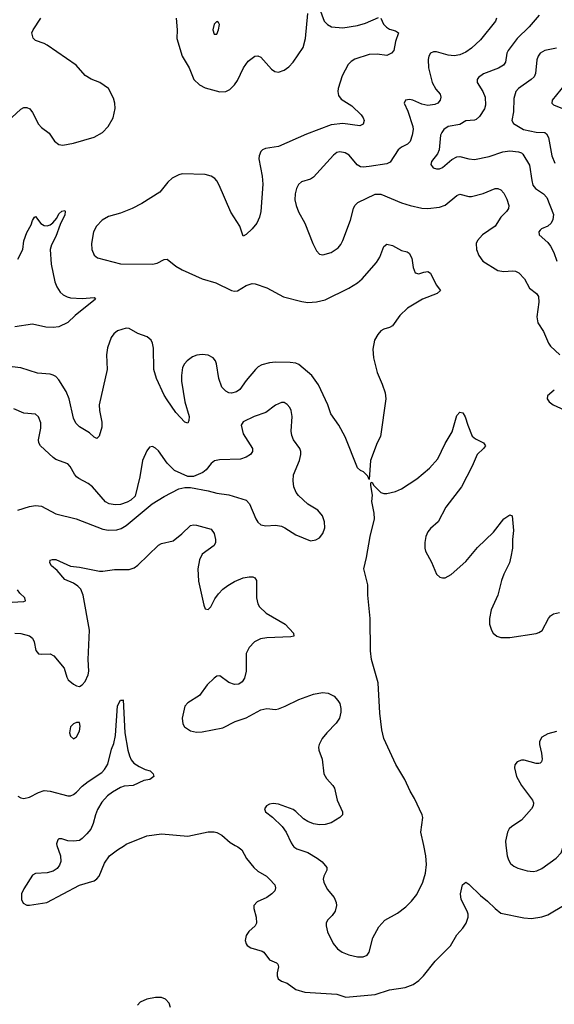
# Model space of a CAD drawing. Header units: inches. Extents: x 990586 to 1117858, y 769490 to 892071.
# Tile 170 of 248: x 1062322 to 1065975, y 838915 to 845639. Entities that reach past the tile are written whole.
import ezdxf

# ---------------------------------------------------------------- set-up
doc = ezdxf.new("R2010")
doc.units = ezdxf.units.IN
doc.header["$MEASUREMENT"] = 0
doc.layers.add('B0863', color=7, linetype='Continuous')
doc.layers.add('B0864', color=7, linetype='Continuous')

msp = doc.modelspace()

# ---------------------------------------------------------------- linework, layer by layer
at = {"layer": 'B0863', "color": 6}
for points, elevation in [([(1062576.6, 840000), (1062599.9, 839930), (1062602.1, 839890), (1062595.1, 839864.9), (1062577.7, 839842.3), (1062550, 839824.3), (1062510, 839813.8), (1062430.9, 839809.1), (1062410, 839796.7), (1062350, 839702.8), (1062335.2, 839670), (1062335.6, 839630), (1062346.6, 839606.6), (1062370, 839592.8), (1062390, 839592.3), (1062508.7, 839610), (1062730, 839728.7), (1062830, 839759), (1062848.8, 839771.2), (1062865.6, 839790), (1062901.3, 839878.7), (1062935.9, 839930), (1062990, 839970.9), (1063037.3, 840000)], 2500), ([(1063795.5, 840000), (1063813.7, 839990), (1063840.1, 839970), (1063872.2, 839910), (1063922.6, 839850), (1063950, 839824.6), (1064008.5, 839790), (1064030, 839770.5), (1064064.5, 839730), (1064070.7, 839710), (1064064.6, 839690), (1064045.3, 839670), (1064010, 839644.7), (1063944.9, 839615.1), (1063922.5, 839590), (1063921.1, 839570), (1063938.2, 839510), (1063939.3, 839470), (1063931.7, 839450), (1063888, 839412), (1063870, 839385.3), (1063863, 839350), (1063868.5, 839328.5), (1063877, 839317), (1063901.3, 839301.3), (1063978.6, 839278.6), (1063991.3, 839270), (1064030, 839219.2), (1064077.8, 839197.8), (1064086, 839190), (1064090.6, 839170.6), (1064080.9, 839130), (1064080.8, 839110), (1064088.9, 839088.9), (1064110, 839073.5), (1064150, 839059.4), (1064210, 839016.4), (1064270, 838997.5), (1064490, 838983.1), (1064550, 838963.5), (1064750, 838981.5), (1064850, 839014), (1064956.3, 839030), (1065010.5, 839050), (1065050, 839076.6), (1065081.6, 839110), (1065160.4, 839210), (1065266.5, 839313.5), (1065310, 839388.6), (1065350, 839435.1), (1065373, 839470), (1065385.7, 839510), (1065385.4, 839530), (1065379.7, 839550), (1065339.4, 839630), (1065334.1, 839670), (1065348.4, 839731.6), (1065370, 839749.3), (1065390, 839735.9), (1065470, 839657.6), (1065519.6, 839619.6), (1065570, 839568.3), (1065610, 839538.3), (1065766.4, 839506.4), (1065818.3, 839501.7), (1065890, 839511.3), (1065930, 839525.5), (1066050, 839596.7)], 2500), ([(1064188.6, 840000), (1064195.7, 839990), (1064215.9, 839975.9), (1064290, 839951.4), (1064353.9, 839913.9), (1064388, 839888), (1064421.5, 839850), (1064421.1, 839830), (1064399.8, 839790), (1064396.7, 839770), (1064400.6, 839750), (1064422.1, 839702.1), (1064470, 839645.1), (1064484.2, 839610), (1064487.4, 839590), (1064478.1, 839550), (1064458, 839522), (1064425.6, 839490), (1064415.9, 839470), (1064415.7, 839450), (1064426.1, 839410), (1064463.9, 839330), (1064494.1, 839294.1), (1064525.6, 839270), (1064570, 839252.1), (1064630, 839239.7), (1064670, 839239.9), (1064696, 839250), (1064711, 839270), (1064734.9, 839370), (1064775.8, 839444.2), (1064816.4, 839490), (1064902.8, 839537.2), (1064960.4, 839579.6), (1065000.2, 839619.8), (1065035.2, 839664.8), (1065076, 839750), (1065093.9, 839810), (1065102.3, 839870), (1065097.4, 839930), (1065082.8, 840000)], 2600), ([(1065644.4, 840000), (1065653.3, 839930), (1065661.3, 839901.3), (1065676.7, 839876.7), (1065697.9, 839857.9), (1065724.7, 839844.7), (1065790, 839827), (1065830, 839822.5), (1065854.5, 839825.5), (1065890, 839843.3), (1065987.6, 839912.4), (1066021.3, 839950), (1066037, 840000)], 2600), ([(1063352.1, 838892.1), (1063343.8, 838923.8), (1063319.5, 838950), (1063290, 838961.2), (1063250, 838960.8), (1063190.8, 838949.2), (1063145.8, 838930), (1063127.8, 838910)], 2500)]:
    msp.add_lwpolyline(points, dxfattribs=dict(at, elevation=elevation))
at = {"layer": 'B0864', "color": 6}
for points, elevation in [([(1063391.6, 845650), (1063398.7, 845570), (1063396.3, 845510), (1063432.4, 845390), (1063480.2, 845310), (1063512.8, 845230), (1063550, 845194.2), (1063590, 845173.4), (1063690, 845147.3), (1063730, 845148.9), (1063757.1, 845162.9), (1063790, 845194.2), (1063810, 845224.9), (1063852.1, 845310), (1063883.7, 845356.3), (1063929.5, 845390.5), (1063950, 845393.3), (1063970, 845384.3), (1064041.9, 845301.9), (1064065, 845285), (1064090, 845281.2), (1064130, 845294.4), (1064161.8, 845318.2), (1064191.3, 845348.7), (1064260.1, 845450), (1064275.9, 845510), (1064290, 845681.3)], 2600), ([(1064370, 845715.2), (1064403.3, 845630), (1064425.6, 845605.6), (1064451.5, 845591.5), (1064530, 845583.3), (1064630, 845598.9), (1064684.2, 845615.8), (1064773.9, 845653.9)], 2600), ([(1062268.7, 844971.3), (1062330, 845028.1), (1062350, 845039.3), (1062370, 845040.3), (1062390.9, 845030), (1062410, 845005.8), (1062450, 844925), (1062470, 844904), (1062523.7, 844863.7), (1062560.1, 844810), (1062590, 844786.4), (1062616.4, 844783.6), (1062690, 844795.5), (1062830, 844838.1), (1062887.4, 844870), (1062926.2, 844910), (1062959.7, 844970), (1062973.7, 845033.7), (1062971.7, 845070), (1062963.3, 845103.3), (1062930, 845170), (1062870, 845209.7), (1062810, 845234.4), (1062770, 845259.4), (1062708.8, 845330), (1062510, 845464.5), (1062490, 845476.5), (1062430, 845496.5), (1062413.2, 845513.2), (1062406, 845550), (1062413.7, 845570), (1062466.1, 845650)], 2600), ([(1064790.1, 845650.1), (1064809, 845609), (1064829.1, 845589.1), (1064850, 845574.8), (1064890, 845562.9), (1064910.2, 845550), (1064889.2, 845490.8), (1064878.3, 845430), (1064863.5, 845410), (1064830, 845394.2), (1064764, 845404), (1064710, 845402), (1064611.1, 845368.9), (1064585.9, 845354.1), (1064566.5, 845333.5), (1064524.6, 845255.4), (1064499.1, 845170), (1064496.3, 845150), (1064501.1, 845121.1), (1064517.7, 845097.7), (1064590.7, 845050.7), (1064655.9, 844990), (1064669.6, 844970), (1064676.2, 844950), (1064670, 844925.8), (1064645.4, 844914.6), (1064530, 844929.6), (1064450, 844920.8), (1064281.5, 844858.5), (1064090, 844774), (1064001, 844759), (1063981.5, 844750), (1063970, 844738.3), (1063958.4, 844710), (1063956.3, 844690), (1063978.1, 844570), (1063983.2, 844516.8), (1063969.6, 844330), (1063960.1, 844290), (1063942.4, 844250), (1063910.8, 844210), (1063870, 844171.3), (1063850, 844160.4), (1063826.3, 844230), (1063764, 844324), (1063685.4, 844510), (1063670, 844538.2), (1063654.8, 844554.8), (1063630, 844571.2), (1063590, 844581.2), (1063432.7, 844587.3), (1063410, 844581), (1063363.5, 844556.5), (1063334.9, 844530), (1063278.9, 844461.1), (1063156, 844384), (1063090, 844350), (1063010, 844318.7), (1062930, 844294.2), (1062886, 844270), (1062847.4, 844230), (1062826.2, 844190), (1062813, 844110), (1062815.6, 844070), (1062832, 844032), (1062853.6, 844013.6), (1063010, 843973.2), (1063230, 843968.9), (1063262.4, 843977.6), (1063310, 844002), (1063330, 844003.5), (1063390, 843955.1), (1063431.6, 843931.6), (1063570, 843870), (1063662, 843842), (1063770, 843789), (1063790, 843784.7), (1063810, 843787), (1063870, 843824.2), (1063910, 843838.5), (1063930, 843836.6), (1064010, 843808.5), (1064125.6, 843745.6), (1064250, 843713.8), (1064291.1, 843708.9), (1064350, 843711.9), (1064410, 843727.1), (1064570, 843805.6), (1064630, 843841.7), (1064661.7, 843870), (1064759.4, 843980.6), (1064782.4, 844017.6), (1064810, 844090.2), (1064830, 844107.1), (1064870, 844097.1), (1064930, 844062.3), (1064970, 844052.9), (1064984.3, 844044.3), (1065001.3, 844010), (1065010, 843946), (1065024.9, 843910), (1065050, 843903.6), (1065084.2, 843915.8), (1065110, 843918.6), (1065130, 843907.7), (1065168.3, 843828.3), (1065196.9, 843790), (1065174.6, 843770), (1065074.4, 843730), (1064971.3, 843668.7), (1064919.8, 843620.2), (1064870, 843548.2), (1064850, 843536.6), (1064810, 843526.5), (1064790, 843514.8), (1064768.3, 843490), (1064746.8, 843450), (1064735.7, 843390), (1064739.8, 843330), (1064764.4, 843230), (1064799.2, 843150), (1064818.5, 843090), (1064824.7, 843050), (1064788.3, 842791.7), (1064765.4, 842750), (1064718.3, 842630), (1064710, 842499), (1064701.2, 842521.2), (1064670.7, 842550.7), (1064650, 842561.1), (1064630, 842579.7), (1064546.5, 842790), (1064502.9, 842870), (1064448.3, 842948.3), (1064428.2, 843010), (1064364.9, 843144.9), (1064317.9, 843210), (1064230, 843285), (1064210, 843293), (1064170, 843299.3), (1064070, 843301.2), (1064030, 843296.7), (1063977.2, 843282.8), (1063951.5, 843268.5), (1063933.4, 843250), (1063870, 843175.3), (1063826.6, 843113.4), (1063802.7, 843097.3), (1063770, 843088.6), (1063750, 843091.9), (1063730, 843101.8), (1063704, 843130), (1063683.2, 843190), (1063665.8, 843290), (1063658.9, 843310), (1063643.6, 843330), (1063610, 843347.8), (1063570, 843353.7), (1063531.4, 843348.6), (1063503.3, 843336.7), (1063465.7, 843310), (1063447.1, 843290), (1063435.5, 843264.5), (1063428.2, 843210), (1063428.1, 843170), (1063450.7, 843030), (1063479.1, 842930), (1063478.1, 842901.9), (1063470, 842883.9), (1063450, 842891.6), (1063390, 842957.2), (1063330, 843042.3), (1063310, 843075), (1063256.6, 843190), (1063238, 843250), (1063235.3, 843395.3), (1063229.5, 843429.5), (1063220.4, 843450), (1063193.5, 843473.5), (1063130, 843496.6), (1063070.5, 843530), (1063050, 843531.7), (1062990, 843514.2), (1062965.1, 843494.9), (1062947.7, 843470), (1062922.2, 843397.8), (1062915.2, 843350), (1062919.1, 843250), (1062864.9, 843010), (1062866.6, 842970), (1062882.5, 842890), (1062884, 842856), (1062864.4, 842795.6), (1062850, 842780.2), (1062830, 842787.5), (1062798.2, 842818.2), (1062730, 842859.6), (1062704.9, 842884.9), (1062690, 842918.2), (1062660.8, 843050), (1062640.3, 843100.3), (1062590, 843180.7), (1062570, 843201.5), (1062550, 843212.8), (1062530, 843218.9), (1062444.4, 843224.4), (1062330, 843262), (1062270, 843269.4)], 2600), ([(1065579.9, 845650), (1065573, 845630), (1065470, 845500.9), (1065410, 845445.2), (1065370, 845417), (1065330, 845399.8), (1065290, 845392.5), (1065250, 845396.2), (1065170, 845419.6), (1065150, 845419.9), (1065130, 845409.9), (1065118.7, 845390), (1065112.7, 845367.3), (1065115.2, 845310), (1065141.1, 845210), (1065165.8, 845165.8), (1065194.4, 845130), (1065200.8, 845110), (1065195.6, 845090), (1065178.1, 845070), (1065158.9, 845061.1), (1065110, 845053.1), (1065070, 845062.4), (1065009.4, 845090.6), (1064985, 845095), (1064957.6, 845090), (1064950.1, 845070), (1064974.3, 845014.3), (1065007.4, 844910), (1065010, 844890), (1065004.3, 844850), (1064990, 844808.3), (1064972, 844790), (1064930, 844768.4), (1064907.4, 844750), (1064852.8, 844667.2), (1064830, 844655.4), (1064710, 844635.7), (1064670, 844632), (1064650, 844635), (1064627.9, 844647.9), (1064574, 844714), (1064546.1, 844730), (1064510, 844737.8), (1064490, 844732.5), (1064465.7, 844714.3), (1064330, 844563.2), (1064309.1, 844550.9), (1064248.4, 844531.6), (1064226.4, 844513.6), (1064213.5, 844486.5), (1064205.4, 844450), (1064203.2, 844410), (1064210.6, 844370), (1064228.2, 844328.2), (1064271.1, 844250), (1064325.1, 844110), (1064350, 844061.1), (1064370, 844038.1), (1064392.4, 844032.4), (1064450, 844050.1), (1064499.3, 844080.7), (1064516.9, 844103.1), (1064530, 844132.5), (1064582.1, 844270), (1064602.3, 844350), (1064611.7, 844370), (1064633.5, 844390), (1064750, 844448.2), (1064790, 844447.7), (1064930, 844388.5), (1064990, 844369.5), (1065070, 844352.1), (1065110, 844349.8), (1065190, 844360.2), (1065230, 844372.2), (1065310, 844439.2), (1065330, 844448.8), (1065390, 844430.9), (1065410, 844432.4), (1065490, 844453.4), (1065570, 844485.9), (1065590, 844487.7), (1065610, 844478.2), (1065630, 844453.9), (1065650, 844413.3), (1065663.3, 844370), (1065661.6, 844350), (1065648.5, 844330), (1065609.2, 844290.8), (1065570, 844229.2), (1065484.8, 844170), (1065450, 844132.4), (1065440.4, 844110), (1065444, 844070), (1065458.4, 844030), (1065487.6, 843990), (1065590, 843925.5), (1065630, 843919.2), (1065690, 843925.3), (1065710, 843922.1), (1065731.5, 843911.5), (1065770.4, 843870.4), (1065805.3, 843805.3), (1065854.1, 843770), (1065867.9, 843750), (1065870.1, 843710.1), (1065856, 843610), (1065862.8, 843570), (1065901.8, 843510), (1065934.4, 843430), (1065949.1, 843410), (1066012.5, 843350)], 2700), ([(1065870.7, 845670), (1065804.1, 845590), (1065722, 845510), (1065658.9, 845430), (1065649.6, 845410), (1065641, 845350), (1065627, 845330), (1065592.7, 845307.3), (1065491.4, 845268.6), (1065456.3, 845243.7), (1065447.9, 845230), (1065449, 845210), (1065486.3, 845150), (1065501.6, 845110), (1065504.9, 845055.1), (1065498.6, 845030), (1065462.8, 844977.2), (1065441.8, 844958.2), (1065430, 844952.8), (1065371, 844949), (1065330, 844923.4), (1065250, 844910.2), (1065221.1, 844890), (1065206.1, 844870), (1065198.5, 844850), (1065188.8, 844750), (1065176.1, 844723.9), (1065135.8, 844670), (1065132.1, 844650), (1065147, 844627), (1065170, 844619.9), (1065190, 844621.1), (1065211.4, 844630), (1065275.2, 844684.8), (1065310, 844701.9), (1065330, 844704.1), (1065390, 844688.1), (1065430, 844685.7), (1065530, 844705.4), (1065623.2, 844736.8), (1065670, 844743.4), (1065730, 844736.8), (1065750, 844730.5), (1065761.1, 844721.1), (1065805.1, 844645.1), (1065820.5, 844540.5), (1065829.4, 844509.4), (1065847, 844487), (1065901.2, 844450), (1065924.3, 844424.3), (1065969.3, 844310), (1065965.2, 844274.8), (1065952.6, 844250), (1065930, 844229.6), (1065888.3, 844210), (1065878.8, 844201.2), (1065868.6, 844190), (1065872.3, 844170), (1065930, 844117.7), (1065950, 844091.8), (1065972.4, 844050), (1065991.6, 843990)], 2800), ([(1065990, 845444.5), (1065910, 845430), (1065879.2, 845410), (1065864.2, 845390), (1065854.6, 845365.4), (1065847.4, 845272.6), (1065838.3, 845250), (1065817, 845230), (1065729.8, 845170.2), (1065713.2, 845150), (1065699.3, 845100.7), (1065695.1, 845010), (1065685.5, 844950), (1065696.5, 844930), (1065765.1, 844890), (1065850, 844871.2), (1065909.5, 844869.5), (1065921, 844861), (1065935, 844835), (1065959.1, 844710), (1065978.7, 844658.7)], 2900), ([(1066050, 845199.6), (1065961.5, 845090), (1065958.4, 845070), (1065970, 845057.1), (1066030, 845032)], 3000), ([(1062310, 844003.5), (1062342.5, 844070), (1062351, 844130), (1062370, 844186.3), (1062401.4, 844238.6), (1062410, 844268.2), (1062423.6, 844290), (1062430, 844295.8), (1062466.4, 844246.4), (1062490, 844233.3), (1062510, 844232.2), (1062530, 844239), (1062548.2, 844251.8), (1062575.1, 844284.9), (1062590, 844313.2), (1062610, 844331.9), (1062630, 844337.2), (1062633.6, 844330), (1062630, 844306.8), (1062599.6, 844240.4), (1062570, 844159.1), (1062538.9, 844101.1), (1062530.4, 844070), (1062537.9, 843970), (1062561.6, 843850), (1062575.8, 843815.8), (1062599.3, 843779.3), (1062620.2, 843760.2), (1062646.1, 843746.1), (1062670, 843738.9), (1062750, 843734.6), (1062830, 843742), (1062839.3, 843730), (1062700.1, 843619.9), (1062650, 843572.2), (1062590, 843542.8), (1062550, 843537), (1062500.2, 843540.2), (1062410, 843560.5), (1062290, 843542.5)], 2500), ([(1065975.1, 843110), (1065928.4, 843070), (1065926.2, 843050), (1065939.3, 843030), (1065967.7, 843010), (1066146.1, 842926.1)], 2700), ([(1062310.4, 842290), (1062390, 842314.4), (1062430, 842320.5), (1062470, 842316.5), (1062570, 842264.6), (1062708.4, 842230), (1062890, 842160.2), (1062930, 842153.3), (1062984.8, 842155.2), (1063015.9, 842164.1), (1063050, 842184.9), (1063228.1, 842331.9), (1063310, 842383.6), (1063410, 842436.3), (1063450, 842445.1), (1063490, 842444.8), (1063610, 842422.5), (1063670, 842404.8), (1063750, 842395.4), (1063870, 842358.4), (1063893.3, 842333.3), (1063936.1, 842230), (1063950, 842208), (1063970, 842189.6), (1064003.2, 842183.2), (1064070, 842187.2), (1064110, 842179.8), (1064133.4, 842170), (1064210, 842122), (1064310, 842081.2), (1064346.4, 842086.4), (1064370, 842100.5), (1064392.7, 842130), (1064406.3, 842170), (1064405.9, 842210), (1064391.7, 842250), (1064359.2, 842290), (1064290, 842331.2), (1064227.4, 842390), (1064210.9, 842410.9), (1064196.1, 842450), (1064190.2, 842490), (1064194.1, 842530), (1064234.2, 842630), (1064244, 842670), (1064243.2, 842690), (1064236.2, 842710), (1064192, 842770), (1064180.7, 842800.7), (1064176.3, 842830), (1064183.5, 842930), (1064176.2, 842970), (1064167.4, 842990), (1064150, 843012.5), (1064130, 843024.8), (1064110, 843025.9), (1064070, 843006.2), (1064004.1, 842955.9), (1063924, 842930), (1063850, 842893.4), (1063836.5, 842870), (1063849.2, 842810.8), (1063912.3, 842710), (1063911.8, 842690), (1063898.9, 842670), (1063870, 842651.4), (1063830, 842637), (1063687, 842633), (1063653.5, 842626.5), (1063630.9, 842609.1), (1063595.7, 842564.3), (1063574, 842546), (1063510, 842519.4), (1063470, 842519.5), (1063380.4, 842560.4), (1063330.6, 842610.6), (1063270, 842696), (1063250, 842713.5), (1063230, 842723.4), (1063210, 842720.7), (1063190, 842695.9), (1063161, 842630), (1063143.2, 842516.8), (1063110, 842386.2), (1063082.5, 842357.5), (1063055.4, 842344.6), (1063010.6, 842329.4), (1062974.8, 842325.2), (1062933.1, 842333.1), (1062907.7, 842347.7), (1062819.9, 842450), (1062790, 842472.9), (1062725.5, 842505.5), (1062710, 842517.8), (1062695.6, 842535.6), (1062667.8, 842587.8), (1062650, 842607.1), (1062570, 842636.8), (1062550, 842648.5), (1062463.9, 842730), (1062452.5, 842750), (1062449.5, 842770), (1062467.6, 842850), (1062466.1, 842886.1), (1062450, 842928.2), (1062430, 842944.8), (1062350, 842953.2), (1062281.9, 842981.9)], 2700), ([(1065082.8, 840000), (1065064.1, 840090), (1065076.4, 840190), (1065072.4, 840210), (1065020.3, 840320.3), (1064990, 840370.4), (1064954.6, 840450), (1064893.2, 840553.2), (1064811.1, 840730), (1064797.4, 840790), (1064782.7, 840902.7), (1064771.4, 841110), (1064724.8, 841270), (1064719.1, 841330), (1064716.3, 841550), (1064700.4, 841710), (1064699.9, 841779.9), (1064673.5, 841890), (1064692.7, 841967.3), (1064716.9, 842110), (1064746.4, 842230), (1064744.9, 842270), (1064728.1, 842350), (1064732.6, 842392.6), (1064721.6, 842458.4), (1064722.5, 842477.5), (1064730, 842480.3), (1064740.6, 842460.6), (1064788.9, 842410), (1064810, 842403.8), (1064830, 842404.3), (1064890, 842418.2), (1064930, 842435.1), (1065036.3, 842503.7), (1065122.6, 842577.4), (1065179.1, 842640.9), (1065230, 842744.6), (1065276.1, 842823.9), (1065310, 842935.2), (1065330, 842958), (1065350, 842954.4), (1065366.8, 842926.8), (1065384, 842870), (1065414.6, 842794.6), (1065436.3, 842776.3), (1065491.6, 842750), (1065504.6, 842730), (1065490.3, 842710), (1065447.7, 842670), (1065412.9, 842590), (1065339.9, 842450), (1065233.5, 842310), (1065180.9, 842210), (1065130, 842165.4), (1065110, 842140.7), (1065098.1, 842110), (1065091.4, 842070), (1065090.6, 842030.6), (1065095.1, 842010), (1065135.2, 841935.2), (1065170, 841851.7), (1065192.4, 841832.4), (1065210, 841826.7), (1065230, 841828.6), (1065270, 841850.1), (1065370, 841938.3), (1065450, 842033.9), (1065560.2, 842139.8), (1065630, 842229.4), (1065670, 842257.8), (1065688.2, 842250), (1065697.3, 842150), (1065690.2, 842090.2), (1065690.1, 842030), (1065679.1, 841970), (1065668.9, 841930), (1065630, 841852.9), (1065614.3, 841810), (1065589.7, 841710.3), (1065544.1, 841610), (1065532.2, 841550), (1065533, 841510), (1065545.4, 841470), (1065557.8, 841450), (1065582.6, 841430), (1065610, 841420.5), (1065670, 841421), (1065850, 841447.5), (1065870, 841453.2), (1065892.2, 841467.8), (1065934.3, 841550), (1065950, 841569.1), (1065970, 841582.4), (1066010, 841591.1)], 2600), ([(1062290, 841450.4), (1062330, 841447.8), (1062390, 841431.4), (1062410, 841414.5), (1062420.6, 841390), (1062431.7, 841331.7), (1062449.6, 841309.6), (1062470, 841305.1), (1062530, 841308), (1062555, 841295), (1062626.6, 841210), (1062643.4, 841150), (1062654.2, 841130), (1062690, 841100.9), (1062710, 841090.1), (1062730, 841086.3), (1062750, 841095.8), (1062770, 841120.4), (1062790, 841164.3), (1062795.3, 841190), (1062789.7, 841270), (1062799.3, 841470), (1062755, 841710), (1062738.9, 841750), (1062719.8, 841770), (1062690, 841791.5), (1062630, 841817), (1062577.4, 841877.4), (1062540.2, 841910), (1062528.4, 841930), (1062531.4, 841948.6), (1062546.3, 841953.7), (1062570, 841953), (1062670, 841907.2), (1062730, 841901.3), (1062866.5, 841873.5), (1062890, 841873), (1062970, 841884.9), (1063070, 841884.8), (1063104.1, 841895.9), (1063130, 841913.2), (1063270, 842050.7), (1063290, 842061.3), (1063370, 842079.3), (1063430, 842127.5), (1063490, 842185.6), (1063510, 842190.3), (1063530, 842188), (1063630, 842159.4), (1063651, 842131), (1063661.1, 842090), (1063660.2, 842070), (1063650, 842048.8), (1063569.7, 841990), (1063550.4, 841950), (1063540.1, 841890), (1063544.6, 841804.6), (1063580, 841640), (1063590, 841615.6), (1063610, 841612.2), (1063628.7, 841630), (1063656.4, 841683.6), (1063681.4, 841718.6), (1063711, 841750), (1063744, 841776), (1063790, 841802.7), (1063850, 841826.7), (1063890, 841835.4), (1063914.1, 841834.1), (1063927.9, 841827.9), (1063939.4, 841810), (1063939.9, 841690), (1063949.1, 841650), (1063960.2, 841630), (1064005.6, 841585.6), (1064136.5, 841510), (1064193.4, 841450), (1064194.6, 841430), (1064174.5, 841425.5), (1064010, 841418.9), (1063967.8, 841410), (1063927.2, 841390), (1063889.2, 841350.8), (1063870.3, 841310), (1063869.2, 841190), (1063857.4, 841142.6), (1063843.1, 841116.9), (1063818.8, 841101.2), (1063790, 841098.6), (1063750, 841112.8), (1063690, 841159.4), (1063670, 841156.7), (1063650, 841142.8), (1063602.9, 841097.1), (1063550, 841023.7), (1063470, 840974.9), (1063450, 840951.9), (1063433, 840870), (1063435.9, 840830), (1063449.3, 840809.3), (1063490, 840782.9), (1063530, 840774.1), (1063570, 840775.9), (1063710, 840802), (1063793.8, 840846.2), (1063870, 840872.2), (1063970, 840925.2), (1064010, 840935.2), (1064070, 840929.4), (1064090, 840932.2), (1064136.1, 840950), (1064230, 840997.6), (1064330, 841033.4), (1064390, 841044.2), (1064430, 841039.9), (1064470, 841018.7), (1064496.8, 840990), (1064508.9, 840970), (1064516.3, 840936.3), (1064515.7, 840910), (1064506.5, 840870), (1064485.4, 840834.6), (1064421.6, 840770), (1064389.2, 840730), (1064368.1, 840690), (1064364, 840670), (1064365.9, 840650), (1064388.7, 840590), (1064400.5, 840490), (1064417.5, 840457.5), (1064461.3, 840410), (1064473.8, 840390), (1064491.5, 840310), (1064526.7, 840230), (1064526.9, 840210), (1064508.6, 840190), (1064450, 840154.9), (1064410, 840143.1), (1064370, 840140.9), (1064330, 840147.7), (1064290, 840163.4), (1064262.3, 840182.3), (1064210, 840232.7), (1064190, 840245.1), (1064090, 840282.1), (1064053.2, 840286.8), (1064030, 840281.8), (1064009.3, 840270), (1063994.5, 840250), (1064002.7, 840230), (1064050, 840193.7), (1064116.4, 840130), (1064143.5, 840090), (1064176.8, 840016.8), (1064188.6, 840000)], 2600), ([(1062230, 841658.3), (1062350, 841665.3), (1062362.3, 841670), (1062357.3, 841690), (1062322.1, 841722.1), (1062306.1, 841746.1)], 2700), ([(1062310, 840337), (1062330, 840325.8), (1062350, 840321.4), (1062390, 840330.1), (1062450, 840361.3), (1062490, 840374.1), (1062530, 840371.5), (1062650, 840339.2), (1062670, 840339.1), (1062690, 840347.2), (1062710, 840363.1), (1062750, 840405.3), (1062790, 840436.4), (1062882.7, 840497.3), (1062901.9, 840518.1), (1062924, 840556), (1062950, 840657.3), (1062964.6, 840695.4), (1062976.2, 840750), (1062990, 840953.4), (1063010, 840992.7), (1063029, 840991), (1063030, 840994), (1063040.6, 840770), (1063060.1, 840650), (1063072.5, 840612.5), (1063084.7, 840584.7), (1063102.3, 840562.3), (1063138, 840538), (1063178.9, 840518.9), (1063212.7, 840510), (1063234.8, 840490), (1063238.8, 840470), (1063211, 840450), (1063170, 840443.9), (1063096.5, 840410), (1063035.6, 840404.4), (1063010, 840395.8), (1062955.5, 840364.5), (1062921.6, 840338.4), (1062884.3, 840295.7), (1062853.8, 840246.2), (1062839.5, 840210), (1062824.9, 840150), (1062807.9, 840112.1), (1062781.9, 840078.1), (1062750, 840046.5), (1062730, 840034.7), (1062690, 840028.4), (1062650, 840032.5), (1062610, 840043.9), (1062590, 840043.9), (1062582.5, 840037.5), (1062573.2, 840010), (1062576.6, 840000)], 2500), ([(1065990, 840777.4), (1065930, 840762.3), (1065890, 840738.4), (1065874.9, 840710), (1065874.2, 840690), (1065887.6, 840630), (1065891.3, 840590), (1065888.5, 840571.5), (1065878, 840562), (1065870, 840558.5), (1065850, 840560.5), (1065770, 840582.5), (1065750, 840583.2), (1065720.2, 840570), (1065705.8, 840550), (1065703.3, 840530), (1065717, 840470), (1065751.8, 840410), (1065826.4, 840310), (1065833.9, 840290), (1065831.3, 840270), (1065819.3, 840250), (1065750, 840171.8), (1065684.6, 840130), (1065667.6, 840112.4), (1065654.7, 840090), (1065640.6, 840030), (1065644.4, 840000)], 2600), ([(1063037.3, 840000), (1063050, 840007.8), (1063190, 840064.6), (1063290, 840078.7), (1063470, 840063.2), (1063610, 840092.8), (1063650, 840093.4), (1063668.9, 840088.9), (1063703.4, 840070), (1063759.7, 840019.7), (1063795.5, 840000)], 2500)]:
    msp.add_lwpolyline(points, dxfattribs=dict(at, elevation=elevation))
for points, elevation in [([(1063670, 845626.6), (1063650, 845609.6), (1063641.3, 845570), (1063650, 845540.3), (1063670, 845541.1), (1063681, 845570), (1063686.7, 845606.7), (1063681.2, 845621.2)], 2700), ([(1062710, 840839.7), (1062690, 840830.8), (1062670, 840809), (1062662.4, 840770), (1062670, 840746.8), (1062690, 840728), (1062710, 840742), (1062730, 840779.3), (1062735.6, 840815.6), (1062730, 840839.6)], 2600)]:
    msp.add_lwpolyline(points, close=True, dxfattribs=dict(at, elevation=elevation))

doc.saveas('drawing.dxf')
